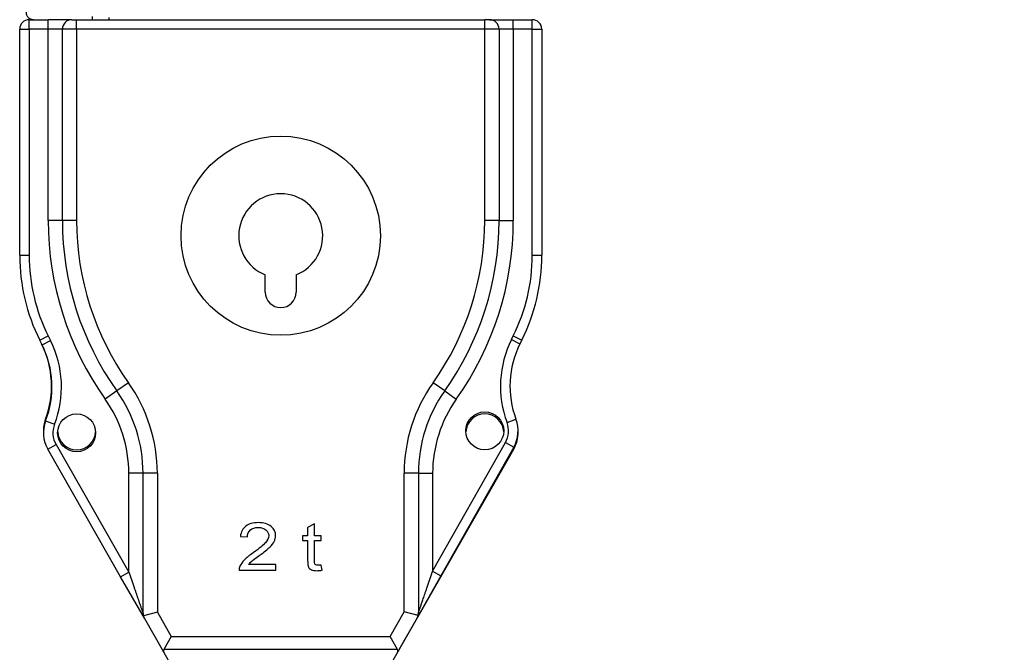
# Model space of a CAD drawing. Header units: millimetres. Extents: x 6909 to 9403, y -385 to 1379.
# Tile 8 of 142: x 7873 to 8081, y 624 to 757. Entities that reach past the tile are written whole.
import ezdxf

# ---------------------------------------------------------------- set-up
doc = ezdxf.new("R2010")
doc.units = ezdxf.units.MM
doc.dimstyles.get("Standard").update_dxf_attribs({"dimtxt": 20, "dimasz": 10, "dimexe": 8, "dimexo": 8, "dimgap": 8, "dimtad": 0, "dimtih": 1, "dimtoh": 1, "dimdsep": 46, "dimtxsty": 'Standard', "dimcen": 0.09, "dimadec": 0, "dimazin": 0, "dimtfac": 1, "dimtofl": 0, "dimtmove": 0, "dimatfit": 3, "dimfxl": 0, "dimtolj": 1, "dimtzin": 0, "dimarcsym": 0})

# ---------------------------------------------------------------- blocks, each defined once
blk = doc.blocks.new('*D10')
at = {"color": 0, "lineweight": -2}
for p, q in [((8027.63, 983.24), (8199.19, 983.24)), ((8191.19, 973.24), (8191.19, 763.92)), ((8191.19, 518.61), (8191.19, 727.92)), ((7936.33, 508.61), (8199.19, 508.61))]:
    blk.add_line(p, q, dxfattribs=at)
at = {"color": 0, "lineweight": 18}
for points in [[(8189.53, 973.24), (8192.86, 973.24), (8191.19, 983.24)], [(8189.53, 518.61), (8192.86, 518.61), (8191.19, 508.61)]]:
    blk.add_solid(points, dxfattribs=at)
at = {"layer": 'Defpoints', "color": 0, "lineweight": 18}
for p in [(8019.63, 983.24), (8191.19, 983.24), (7928.33, 508.61)]:
    blk.add_point(p, dxfattribs=at)
at = {"color": 0, "lineweight": 18, "insert": (8191.19, 745.92), "char_height": 20, "attachment_point": 5}
blk.add_mtext('\\A1;480', dxfattribs=at)

msp = doc.modelspace()

# ---------------------------------------------------------------- linework, layer by layer
for p, q in [((7875.329, 757.485), (7879.329, 757.485)), ((7875.329, 755.485), (7875.329, 757.485)), ((7884.329, 757.485), (7879.329, 757.485)), ((7879.329, 755.485), (7879.329, 757.485)), ((7884.329, 757.485), (7885.329, 757.485)), ((7885.329, 757.485), (7971.329, 757.485)), ((7885.329, 755.485), (7885.329, 757.485)), ((7888.579, 758.134), (7888.579, 757.393)), ((7892.129, 757.959), (7892.129, 757.441)), ((7972.329, 757.485), (7971.329, 757.485)), ((7971.329, 755.485), (7971.329, 757.485)), ((7972.329, 757.485), (7977.329, 757.485)), ((7977.329, 757.485), (7981.329, 757.485)), ((7977.329, 755.485), (7977.329, 757.485)), ((7981.329, 755.485), (7981.329, 757.485)), ((7873.329, 707.803), (7873.329, 755.485)), ((7873.329, 755.485), (7875.329, 755.485)), ((7879.329, 755.485), (7875.329, 755.485)), ((7875.329, 755.485), (7875.329, 707.803)), ((7882.329, 755.485), (7879.329, 755.485)), ((7879.329, 715.121), (7879.329, 755.485)), ((7885.329, 755.485), (7882.329, 755.485)), ((7882.329, 715.121), (7882.329, 755.485)), ((7971.329, 755.485), (7885.329, 755.485)), ((7885.329, 755.485), (7885.329, 715.121)), ((7974.329, 755.485), (7971.329, 755.485)), ((7971.329, 715.121), (7971.329, 755.485)), ((7977.329, 755.485), (7974.329, 755.485)), ((7974.329, 755.485), (7974.329, 715.121)), ((7981.329, 755.485), (7977.329, 755.485)), ((7977.329, 755.485), (7977.329, 715.121)), ((7981.329, 755.485), (7983.329, 755.485)), ((7981.329, 707.803), (7981.329, 755.485)), ((7983.329, 755.485), (7983.329, 707.803)), ((7882.329, 715.121), (7879.329, 715.121)), ((7885.329, 715.121), (7882.329, 715.121)), ((7974.329, 715.121), (7971.329, 715.121)), ((7974.329, 715.121), (7977.329, 715.121)), ((7873.329, 707.803), (7875.329, 707.803)), ((7981.329, 707.803), (7983.329, 707.803)), ((7925.079, 700.035), (7925.079, 703.703)), ((7931.579, 703.703), (7931.579, 700.035)), ((7877.552, 689.914), (7879.34, 690.809)), ((7878.035, 688.947), (7877.552, 689.914)), ((7878.035, 688.947), (7879.824, 689.842)), ((7879.34, 690.809), (7879.824, 689.842)), ((7976.947, 690.069), (7977.317, 690.809)), ((7976.947, 690.069), (7978.736, 689.175)), ((7977.317, 690.809), (7979.106, 689.914)), ((7979.106, 689.914), (7978.736, 689.175)), ((7896.231, 680.951), (7893.785, 679.213)), ((7962.872, 679.213), (7960.426, 680.951)), ((7893.785, 679.213), (7891.34, 677.476)), ((7962.872, 679.213), (7965.318, 677.476)), ((7878.799, 672.895), (7880.664, 672.175)), ((7976.013, 672.538), (7977.887, 673.238)), ((7960.329, 641.209), (7975.68, 668.327)), ((7975.68, 668.327), (7977.42, 667.342)), ((7879.25, 666.902), (7880.987, 667.894)), ((7894.592, 640.037), (7879.25, 666.902)), ((7880.987, 667.894), (7896.329, 641.029)), ((7950.329, 619.485), (7977.407, 666.902)), ((7977.42, 667.342), (7962.069, 640.224)), ((7896.329, 641.029), (7896.329, 661.839)), ((7899.329, 661.839), (7896.329, 661.839)), ((7899.329, 632.273), (7899.329, 661.839)), ((7902.329, 661.839), (7899.329, 661.839)), ((7902.329, 661.839), (7902.329, 632.539)), ((7954.329, 632.64), (7954.329, 661.839)), ((7957.329, 661.839), (7954.329, 661.839)), ((7957.329, 661.839), (7960.329, 661.839)), ((7957.329, 661.839), (7957.329, 632.377)), ((7960.329, 661.839), (7960.329, 641.209)), ((7935.425, 651.179), (7934.001, 650.442)), ((7934.001, 650.442), (7934.001, 648.649)), ((7935.425, 648.649), (7935.425, 651.179)), ((7919.834, 648.552), (7921.305, 648.424)), ((7934.001, 648.649), (7932.95, 648.649)), ((7932.95, 648.649), (7932.95, 647.692)), ((7932.95, 647.692), (7934.001, 647.692)), ((7936.866, 648.649), (7935.425, 648.649)), ((7935.425, 647.692), (7936.866, 647.692)), ((7936.866, 647.692), (7936.866, 648.649)), ((7919.562, 641.404), (7927.275, 641.404)), ((7927.275, 642.584), (7921.553, 642.584)), ((7927.275, 641.404), (7927.275, 642.584)), ((7937.072, 641.417), (7936.866, 642.502)), ((7960.329, 641.209), (7962.069, 640.224)), ((7894.592, 640.037), (7896.329, 641.029)), ((7899.592, 631.281), (7894.592, 640.037)), ((7962.069, 640.224), (7957.069, 631.392)), ((7902.329, 632.539), (7899.396, 631.76)), ((7903.693, 624.1), (7899.592, 631.281)), ((7902.329, 632.539), (7905.261, 627.404)), ((7951.365, 627.404), (7954.329, 632.64)), ((7957.069, 631.392), (7952.941, 624.1)), ((7957.263, 631.867), (7954.329, 632.64)), ((7905.261, 627.404), (7903.68, 624.68)), ((7905.261, 627.404), (7951.365, 627.404)), ((7952.953, 624.68), (7951.365, 627.404)), ((7952.953, 624.68), (7903.68, 624.68)), ((7906.329, 619.485), (7903.693, 624.1))]:
    msp.add_line(p, q)
for centre, radius in [((7928.329, 711.935), 21), ((7885.329, 670.373), 4), ((7971.329, 670.79), 4)]:
    msp.add_circle(centre, radius)
for centre, radius, start, end in [((7875.329, 755.485), 2, 90, 180), ((7884.329, 755.485), 2, 90, 180), ((7972.329, 755.485), 2, 0, 90), ((7981.329, 755.485), 2, 0, 90), ((7928.329, 711.935), 8.85, 291.54499, 248.45501), ((7944.329, 715.121), 65, 180, 215.39114), ((7944.329, 715.121), 62, 180, 215.39114), ((7944.329, 715.121), 59, 180, 215.39114), ((7912.329, 715.121), 59, 324.60886, 0), ((7912.329, 715.121), 62, 324.60886, 0), ((7912.329, 715.121), 65, 324.60886, 0), ((7913.329, 707.803), 40, 180, 206.56505), ((7913.329, 707.803), 38, 180, 206.56505), ((7943.329, 707.803), 38, 333.43495, 0), ((7943.329, 707.803), 40, 333.43495, 0), ((7928.329, 700.035), 3.25, 180, 0), ((7860.033, 680.23), 20, 339.53468, 26.56505), ((7860.255, 680.057), 19.879, 338.88296, 26.56505), ((7860.255, 680.057), 21.879, 338.88296, 26.56505), ((7996.625, 680.23), 22, 153.43495, 200.46532), ((7996.625, 680.23), 20, 153.43495, 200.46532), ((7869.329, 661.839), 33, 0, 35.39114), ((7987.329, 661.839), 33, 144.60886, 180), ((7869.329, 661.839), 30, 0, 35.39114), ((7987.329, 661.839), 30, 144.60886, 180), ((7869.329, 661.839), 27, 0, 35.39114), ((7987.329, 661.839), 27, 144.60886, 180), ((7971.329, 670.373), 4, 2.98684, 177.01316), ((7885.329, 670.79), 7, 159.53468, 181.70624), ((7885.329, 670.373), 7, 158.88296, 209.72944), ((7885.329, 670.373), 5, 158.88296, 209.72944), ((7971.329, 670.79), 5, 330.48599, 20.46532), ((7971.329, 670.79), 7, 330.48599, 20.46532), ((7885.329, 670.79), 4, 182.98684, 357.01316), ((7971.329, 670.373), 7, 330.27056, 1.70624)]:
    msp.add_arc(centre, radius, start, end)
for centre, major_axis, ratio, start_param, end_param in [((7907.148, 624.1), (-3.541, 0.361), 0.3774891, 6.1141911, 6.5465989), ((7949.494, 624.1), (-3.533, -0.359), 0.3785668, 2.8796137, 3.3120215)]:
    msp.add_ellipse(centre, major_axis=major_axis, ratio=ratio, start_param=start_param, end_param=end_param)
for points, knots in [([(7889.343, 761.234), (7888.188, 761.198), (7886.134, 761.133), (7883.482, 761.041), (7881.508, 760.965), (7879.767, 760.889), (7878.352, 760.814), (7877.15, 760.736), (7876.251, 760.631), (7875.798, 760.541), (7875.408, 760.363), (7875.117, 760.149), (7874.845, 759.805), (7874.678, 759.369), (7874.654, 758.905), (7874.75, 758.516), (7874.895, 758.236), (7875.065, 758.018), (7875.209, 757.883), (7875.532, 757.649), (7875.889, 757.537), (7876.215, 757.482), (7876.318, 757.474)], [0, 0, 0, 0, 0.1230319, 0.2285435, 0.3164834, 0.3868027, 0.4919365, 0.5703435, 0.6713813, 0.7319651, 0.7574325, 0.7796404, 0.7994736, 0.818029, 0.8357369, 0.8511626, 0.8629635, 0.871685, 0.8838768, 0.9014093, 0.9688666, 1, 1, 1, 1]), ([(7926.022, 646.267), (7926.466, 646.695), (7926.783, 647.101), (7927.165, 647.874), (7927.26, 648.268), (7927.26, 649.455), (7926.935, 650.115), (7925.628, 651.179), (7924.741, 651.445), (7922.514, 651.445), (7921.631, 651.2), (7920.971, 650.706)], [0, 0, 0, 0, 0.1274635, 0.1274635, 0.254927, 0.254927, 0.5041708, 0.5041708, 0.7534147, 0.7534147, 1, 1, 1, 1]), ([(7921.935, 649.897), (7922.35, 650.25), (7922.899, 650.43), (7924.243, 650.43), (7924.774, 650.261), (7925.18, 649.928)], [0, 0, 0, 0, 0.5155556, 0.5155556, 1, 1, 1, 1]), ([(7925.18, 649.928), (7925.586, 649.593), (7925.789, 649.184), (7925.789, 648.232), (7925.565, 647.741), (7925.12, 647.219)], [0, 0, 0, 0, 0.5134409, 0.5134409, 1, 1, 1, 1]), ([(7934.001, 647.692), (7934.001, 646.303), (7934.001, 644.914), (7934.001, 642.788), (7934.06, 642.305), (7934.177, 642.077)], [0, 0, 0, 0, 0.6534296, 0.6534296, 1, 1, 1, 1]), ([(7935.502, 642.783), (7935.451, 642.883), (7935.425, 643.108), (7935.425, 644.87), (7935.425, 646.281), (7935.425, 647.692)], [0, 0, 0, 0, 0.1989351, 0.1989351, 1, 1, 1, 1]), ([(7925.12, 647.219), (7924.672, 646.7), (7923.816, 645.994), (7921.732, 644.527), (7921.105, 644.024), (7920.24, 643.149), (7919.926, 642.706), (7919.729, 642.256)], [0, 0, 0, 0, 0.437759, 0.437759, 0.7188795, 0.7188795, 1, 1, 1, 1]), ([(7934.177, 642.077), (7934.293, 641.847), (7934.493, 641.66), (7935.066, 641.379), (7935.469, 641.31), (7936.308, 641.31), (7936.669, 641.345), (7937.072, 641.417)], [0, 0, 0, 0, 0.3837719, 0.3837719, 0.7675439, 0.7675439, 1, 1, 1, 1]), ([(7936.866, 642.502), (7936.607, 642.471), (7936.398, 642.456), (7936.025, 642.456), (7935.863, 642.484), (7935.747, 642.543)], [0, 0, 0, 0, 0.432, 0.432, 1, 1, 1, 1]), ([(7957.329, 632.377), (7957.329, 632.377), (7957.329, 632.377), (7957.329, 632.377), (7957.329, 632.378), (7957.329, 632.379), (7957.33, 632.38), (7957.33, 632.381), (7957.331, 632.383), (7957.331, 632.385), (7957.332, 632.387), (7957.333, 632.389), (7957.334, 632.391), (7957.334, 632.394), (7957.335, 632.397), (7957.337, 632.4), (7957.338, 632.404), (7957.339, 632.407), (7957.34, 632.411), (7957.342, 632.416), (7957.343, 632.42), (7957.345, 632.425), (7957.346, 632.43), (7957.348, 632.435), (7957.35, 632.44), (7957.352, 632.446), (7957.354, 632.452), (7957.356, 632.458), (7957.358, 632.464), (7957.36, 632.471), (7957.363, 632.477), (7957.365, 632.484), (7957.367, 632.492), (7957.37, 632.499), (7957.373, 632.507), (7957.375, 632.515), (7957.378, 632.523), (7957.381, 632.532), (7957.384, 632.541), (7957.387, 632.55), (7957.39, 632.559), (7957.393, 632.568), (7957.397, 632.578), (7957.4, 632.588), (7957.404, 632.598), (7957.407, 632.608), (7957.411, 632.619), (7957.414, 632.63), (7957.418, 632.641), (7957.422, 632.652), (7957.426, 632.664), (7957.43, 632.676), (7957.434, 632.688), (7957.438, 632.7), (7957.443, 632.713), (7957.447, 632.725), (7957.451, 632.739), (7957.456, 632.752), (7957.46, 632.765), (7957.465, 632.779), (7957.47, 632.793), (7957.475, 632.807), (7957.48, 632.822), (7957.485, 632.836), (7957.49, 632.851), (7957.495, 632.867), (7957.5, 632.882), (7957.505, 632.898), (7957.511, 632.913), (7957.516, 632.93), (7957.522, 632.946), (7957.528, 632.963), (7957.533, 632.979), (7957.539, 632.997), (7957.545, 633.014), (7957.551, 633.031), (7957.58, 633.117), (7957.637, 633.285), (7957.727, 633.551), (7957.83, 633.853), (7957.944, 634.19), (7958.071, 634.564), (7958.213, 634.981), (7958.371, 635.447), (7958.548, 635.968), (7958.743, 636.542), (7958.956, 637.167), (7959.112, 637.628), (7959.207, 637.906), (7959.233, 637.984), (7959.261, 638.066), (7959.289, 638.15), (7959.319, 638.237), (7959.349, 638.327), (7959.381, 638.42), (7959.413, 638.516), (7959.447, 638.615), (7959.481, 638.717), (7959.516, 638.822), (7959.553, 638.93), (7959.591, 639.04), (7959.629, 639.154), (7959.669, 639.271), (7959.709, 639.39), (7959.751, 639.513), (7959.793, 639.638), (7959.837, 639.766), (7959.882, 639.897), (7959.928, 640.032), (7959.974, 640.169), (7960.022, 640.309), (7960.071, 640.452), (7960.12, 640.597), (7960.171, 640.746), (7960.223, 640.898), (7960.275, 641.053), (7960.311, 641.157), (7960.329, 641.209)], [0, 0, 0, 0, 0.0015008, 0.0030025, 0.0045055, 0.0060101, 0.0075166, 0.0090254, 0.0105369, 0.0120514, 0.0135692, 0.0150908, 0.0166164, 0.0181464, 0.019681, 0.0212208, 0.0227659, 0.0243167, 0.0258736, 0.0274368, 0.0290067, 0.0305835, 0.0321677, 0.0337594, 0.035359, 0.0369669, 0.0385831, 0.0402082, 0.0418422, 0.0434856, 0.0451386, 0.0468014, 0.0484744, 0.0501577, 0.0518517, 0.0535565, 0.0552724, 0.0569997, 0.0587386, 0.0604893, 0.0622521, 0.0640271, 0.0658146, 0.0676148, 0.0694278, 0.071254, 0.0730935, 0.0749465, 0.0768131, 0.0786937, 0.0805882, 0.082497, 0.0844202, 0.086358, 0.0883105, 0.0902779, 0.0922603, 0.094258, 0.096271, 0.0982995, 0.1003437, 0.1024037, 0.1044796, 0.1065715, 0.1086797, 0.1108042, 0.1129451, 0.1151026, 0.1172768, 0.1194679, 0.1216758, 0.1239008, 0.126143, 0.1284024, 0.1306791, 0.1329733, 0.1352851, 0.1640631, 0.1957616, 0.2304848, 0.268312, 0.3093044, 0.3535102, 0.4034811, 0.4584425, 0.5184207, 0.5834358, 0.6535036, 0.6612873, 0.6693682, 0.6777466, 0.6864223, 0.6953954, 0.704666, 0.714234, 0.7240995, 0.7342624, 0.7447228, 0.7554807, 0.766536, 0.7778889, 0.7895393, 0.8014872, 0.8137326, 0.8262756, 0.839116, 0.8522541, 0.8656896, 0.8794228, 0.8934534, 0.9077817, 0.9224075, 0.9373308, 0.9525518, 0.9680703, 0.9838863, 1, 1, 1, 1]), ([(7896.329, 641.029), (7896.338, 641.003), (7896.355, 640.95), (7896.382, 640.873), (7896.409, 640.796), (7896.435, 640.719), (7896.461, 640.644), (7896.486, 640.569), (7896.512, 640.495), (7896.537, 640.422), (7896.562, 640.349), (7896.587, 640.277), (7896.611, 640.206), (7896.636, 640.135), (7896.66, 640.066), (7896.683, 639.997), (7896.707, 639.928), (7896.73, 639.861), (7896.753, 639.794), (7896.776, 639.728), (7896.798, 639.662), (7896.82, 639.598), (7896.842, 639.534), (7896.864, 639.47), (7896.885, 639.408), (7896.907, 639.346), (7896.928, 639.285), (7896.948, 639.225), (7896.969, 639.165), (7896.989, 639.106), (7897.009, 639.048), (7897.028, 638.991), (7897.048, 638.934), (7897.067, 638.878), (7897.086, 638.823), (7897.105, 638.769), (7897.123, 638.715), (7897.141, 638.662), (7897.159, 638.609), (7897.176, 638.558), (7897.194, 638.507), (7897.211, 638.457), (7897.228, 638.407), (7897.244, 638.359), (7897.261, 638.311), (7897.277, 638.263), (7897.293, 638.217), (7897.308, 638.171), (7897.324, 638.126), (7897.339, 638.082), (7897.354, 638.038), (7897.368, 637.995), (7897.383, 637.953), (7897.397, 637.912), (7897.411, 637.871), (7897.424, 637.831), (7897.438, 637.792), (7897.451, 637.753), (7897.464, 637.715), (7897.512, 637.576), (7897.593, 637.34), (7897.706, 637.01), (7897.814, 636.694), (7897.918, 636.39), (7898.018, 636.1), (7898.113, 635.822), (7898.204, 635.558), (7898.29, 635.306), (7898.371, 635.067), (7898.471, 634.776), (7898.586, 634.441), (7898.713, 634.071), (7898.828, 633.736), (7898.93, 633.437), (7899.02, 633.173), (7899.079, 633.002), (7899.112, 632.907), (7899.123, 632.875), (7899.133, 632.844), (7899.144, 632.813), (7899.154, 632.784), (7899.164, 632.755), (7899.173, 632.727), (7899.183, 632.7), (7899.192, 632.674), (7899.2, 632.648), (7899.209, 632.624), (7899.217, 632.6), (7899.225, 632.577), (7899.232, 632.555), (7899.24, 632.534), (7899.247, 632.513), (7899.253, 632.494), (7899.26, 632.475), (7899.266, 632.457), (7899.272, 632.44), (7899.277, 632.424), (7899.283, 632.408), (7899.288, 632.394), (7899.292, 632.38), (7899.297, 632.367), (7899.301, 632.355), (7899.305, 632.344), (7899.308, 632.333), (7899.312, 632.324), (7899.315, 632.315), (7899.317, 632.307), (7899.32, 632.3), (7899.322, 632.294), (7899.324, 632.288), (7899.325, 632.284), (7899.326, 632.28), (7899.327, 632.277), (7899.328, 632.275), (7899.329, 632.273), (7899.329, 632.273), (7899.329, 632.273)], [0, 0, 0, 0, 0.0080825, 0.0160909, 0.0240249, 0.0318848, 0.0396704, 0.0473818, 0.0550189, 0.0625818, 0.0700705, 0.0774849, 0.0848251, 0.0920911, 0.0992828, 0.1064004, 0.1134436, 0.1204127, 0.1273075, 0.1341281, 0.1408745, 0.1475466, 0.1541446, 0.1606682, 0.1671177, 0.173493, 0.179794, 0.1860208, 0.1921733, 0.1982517, 0.2042558, 0.2101857, 0.2160414, 0.2218229, 0.2275301, 0.2331632, 0.238722, 0.2442066, 0.249617, 0.2549531, 0.2602151, 0.2654029, 0.2705164, 0.2755558, 0.2805209, 0.2854118, 0.2902286, 0.2949711, 0.2996394, 0.3042335, 0.3087535, 0.3131992, 0.3175708, 0.3218681, 0.3260913, 0.3302403, 0.3343151, 0.3383157, 0.3422421, 0.3460944, 0.381713, 0.416072, 0.4491729, 0.4810177, 0.5116085, 0.5409477, 0.569038, 0.5958824, 0.6214845, 0.6458484, 0.6900247, 0.7310035, 0.7688333, 0.8035759, 0.8353111, 0.8641437, 0.8684712, 0.8727378, 0.8769439, 0.8810904, 0.8851779, 0.8892072, 0.8931793, 0.8970948, 0.9009546, 0.9047598, 0.9085113, 0.9122099, 0.9158569, 0.9194533, 0.9230002, 0.9264988, 0.9299504, 0.9333562, 0.9367176, 0.9400359, 0.9433127, 0.9465493, 0.9497475, 0.9529087, 0.9560348, 0.9591273, 0.9621881, 0.965219, 0.9682219, 0.9711989, 0.9741518, 0.9770828, 0.9799939, 0.9828873, 0.9857651, 0.9886296, 0.9914831, 0.9943278, 0.997166, 1, 1, 1, 1]), ([(7899.329, 632.273), (7899.329, 632.271), (7899.329, 632.269), (7899.329, 632.097), (7899.351, 631.927), (7899.396, 631.76)], [0, 0, 0, 0, 0.0134343, 0.0134343, 1, 1, 1, 1]), ([(7899.396, 631.76), (7899.44, 631.594), (7899.505, 631.435), (7899.59, 631.285), (7899.591, 631.283), (7899.592, 631.281)], [0, 0, 0, 0, 0.9865657, 0.9865657, 1, 1, 1, 1]), ([(7957.069, 631.392), (7957.07, 631.394), (7957.071, 631.396), (7957.155, 631.544), (7957.219, 631.702), (7957.263, 631.867)], [0, 0, 0, 0, 0.0135311, 0.0135311, 1, 1, 1, 1]), ([(7957.263, 631.867), (7957.306, 632.033), (7957.328, 632.202), (7957.329, 632.372), (7957.329, 632.375), (7957.329, 632.377)], [0, 0, 0, 0, 0.9864689, 0.9864689, 1, 1, 1, 1])]:
    msp.add_open_spline(points, degree=3, knots=knots)
for points in [[(7920.971, 650.706), (7920.314, 650.212), (7919.935, 649.493), (7919.834, 648.552)], [(7921.305, 648.424), (7921.311, 649.051), (7921.52, 649.542), (7921.935, 649.897)], [(7923.813, 644.507), (7924.843, 645.254), (7925.58, 645.84), (7926.022, 646.267)], [(7921.553, 642.584), (7921.711, 642.806), (7921.914, 643.029), (7922.159, 643.249)], [(7922.159, 643.249), (7922.401, 643.469), (7922.953, 643.888), (7923.813, 644.507)], [(7919.729, 642.256), (7919.607, 641.985), (7919.553, 641.698), (7919.562, 641.404)], [(7935.747, 642.543), (7935.634, 642.601), (7935.553, 642.681), (7935.502, 642.783)]]:
    msp.add_open_spline(points, degree=3)

# ---------------------------------------------------------------- dimensions: what is measured, and where the dimension line sits
at = {"lineweight": 18}
dim = msp.add_linear_dim(base=(8191.194, 983.238), p1=(7928.329, 508.607), p2=(8019.629, 983.238), angle=90, text='480', dimstyle='Standard', dxfattribs=at)
dim.commit()
dim.dimension.update_dxf_attribs({"geometry": '*D10', "text_midpoint": (8191.194, 745.923)})

doc.saveas('drawing.dxf')
